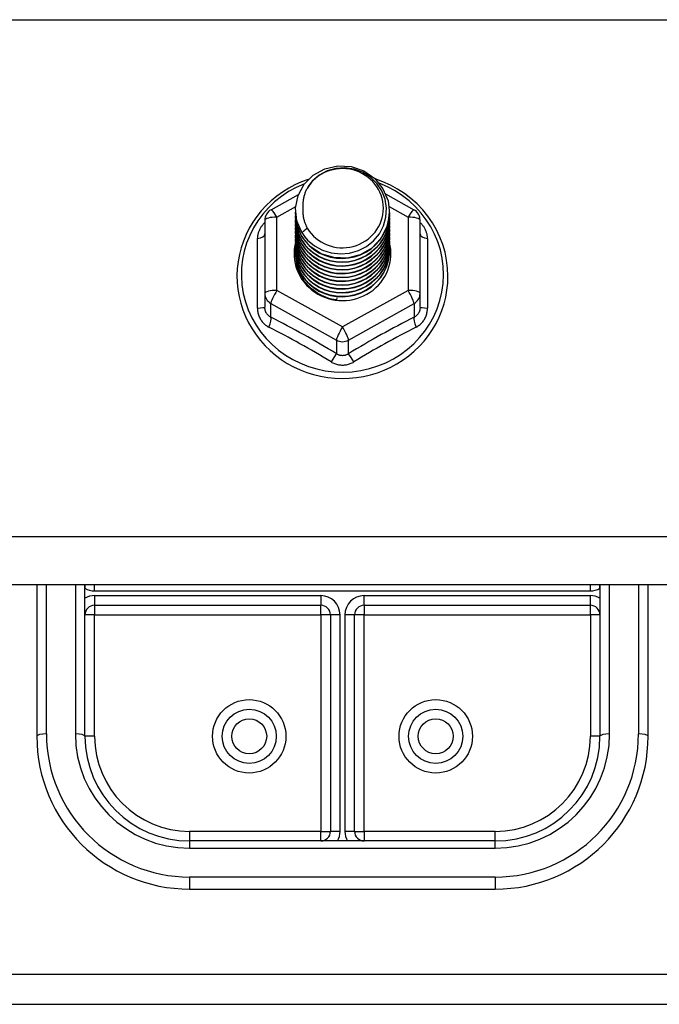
# Model space of a CAD drawing. Header units: inches. Extents: x 56.1 to 140.1, y 37.7 to 64.
# Tile 81 of 102: x 131.5 to 133.6, y 43.1 to 46.3. Entities that reach past the tile are written whole.
import ezdxf

# ---------------------------------------------------------------- set-up
doc = ezdxf.new("R2010")
doc.units = ezdxf.units.IN
doc.header["$MEASUREMENT"] = 0
doc.layers.add('Visible Edges(ANSI)', color=7, linetype='Continuous', lineweight=25)
doc.layers.add('Visible Tangent Edges(ANSI)', color=7, linetype='Continuous', lineweight=25)

msp = doc.modelspace()

# ---------------------------------------------------------------- linework, layer by layer
at = {"layer": 'Visible Edges(ANSI)'}
for p, q in [((132.329, 45.7179), (132.4191, 45.7682)), ((132.704, 45.7696), (132.7966, 45.7179)), ((132.4093, 45.7163), (132.4093, 45.7167)), ((132.4093, 45.7037), (132.4093, 45.7042)), ((132.4093, 45.6912), (132.4093, 45.6916)), ((132.7163, 45.71), (132.7163, 45.7104)), ((132.7163, 45.6975), (132.7163, 45.6979)), ((132.3089, 45.6836), (132.3089, 45.444)), ((132.4093, 45.6787), (132.4093, 45.6791)), ((132.4093, 45.6661), (132.4093, 45.6665)), ((132.4093, 45.6536), (132.4093, 45.654)), ((132.7163, 45.6849), (132.7163, 45.6853)), ((132.7163, 45.6724), (132.7163, 45.6728)), ((132.7163, 45.6599), (132.7163, 45.6603)), ((132.8167, 45.444), (132.8167, 45.6836)), ((132.4093, 45.6411), (132.4093, 45.6415)), ((132.4093, 45.6285), (132.4093, 45.6289)), ((132.7163, 45.6473), (132.7163, 45.6477)), ((132.7163, 45.6348), (132.7163, 45.6352)), ((132.7163, 45.6222), (132.7163, 45.6227)), ((132.4093, 45.616), (132.4093, 45.6164)), ((132.4093, 45.6034), (132.4093, 45.6038)), ((132.4093, 45.5909), (132.4093, 45.5913)), ((132.7163, 45.6097), (132.7163, 45.6101)), ((132.7163, 45.5972), (132.7163, 45.5976)), ((132.4093, 45.5784), (132.4093, 45.5788)), ((132.7163, 45.5846), (132.7163, 45.585)), ((132.3089, 45.444), (132.3089, 45.3992)), ((132.5444, 45.43), (132.5431, 45.4225)), ((132.8167, 45.3992), (132.8167, 45.444)), ((138.5628, 44.4906), (98.9289, 44.4906)), ((131.5628, 44.4906), (131.5628, 43.9948)), ((131.7204, 44.4906), (131.7203, 44.4807)), ((131.7203, 43.9948), (131.7203, 44.4906)), ((133.4053, 44.4807), (133.4052, 44.4906)), ((133.4053, 44.4906), (133.4053, 43.9948)), ((133.5628, 43.9948), (133.5628, 44.4906)), ((131.7518, 44.4234), (132.4919, 44.4234)), ((132.6337, 44.4234), (133.3738, 44.4234)), ((132.5234, 44.392), (132.5234, 43.6838)), ((132.6022, 43.6838), (132.6022, 44.392)), ((133.0628, 43.6523), (132.0628, 43.6523)), ((132.0628, 43.4948), (133.0628, 43.4948)), ((105.6878, 43.1179), (133.9378, 43.1179))]:
    msp.add_line(p, q, dxfattribs=at)
at = {"layer": 'Visible Edges(ANSI)', "flags": 128}
for points in [[(132.4302, 45.643), (132.4137, 45.6815), (132.4094, 45.723), (132.4175, 45.764), (132.4373, 45.801), (132.4673, 45.8312), (132.5051, 45.8519), (132.5475, 45.8615), (132.5911, 45.8591), (132.6325, 45.8449), (132.6682, 45.82), (132.6954, 45.7864), (132.7118, 45.7467), (132.7162, 45.7041), (132.7082, 45.662), (132.6884, 45.6237), (132.6584, 45.5924), (132.6207, 45.5705), (132.5783, 45.5598), (132.5346, 45.561), (132.4932, 45.574), (132.4575, 45.5977), (132.4303, 45.6302), (132.4138, 45.6688), (132.4094, 45.7102)], [(132.4488, 45.6183), (132.4715, 45.5995), (132.4977, 45.5853), (132.5263, 45.5764), (132.5561, 45.5732), (132.5861, 45.5758), (132.615, 45.5841), (132.6416, 45.5979), (132.6648, 45.6166), (132.6836, 45.6394), (132.6972, 45.6656), (132.7051, 45.6938), (132.7068, 45.723), (132.7022, 45.7519), (132.6916, 45.7793), (132.6753, 45.8039), (132.654, 45.8246), (132.6288, 45.8405), (132.6006, 45.8508), (132.5709, 45.8551), (132.541, 45.853), (132.5123, 45.8447), (132.4863, 45.8306), (132.4641, 45.8112), (132.447, 45.7876)], [(132.4509, 45.8168), (132.4288, 45.8087), (132.4074, 45.7991), (132.3868, 45.7881), (132.3669, 45.7758), (132.3479, 45.7622), (132.3299, 45.7473), (132.3131, 45.7313), (132.2973, 45.7142), (132.2829, 45.6961), (132.2697, 45.677), (132.2579, 45.6571), (132.2475, 45.6365), (132.2387, 45.6152), (132.2313, 45.5934), (132.2255, 45.5712), (132.2213, 45.5486), (132.2187, 45.5258), (132.2177, 45.5028), (132.2183, 45.4798), (132.2205, 45.457), (132.2244, 45.4343), (132.2299, 45.412), (132.2369, 45.3901), (132.2455, 45.3687), (132.2555, 45.3479), (132.267, 45.3279), (132.2799, 45.3086), (132.2941, 45.2903), (132.3095, 45.273), (132.3261, 45.2567), (132.3439, 45.2416), (132.3626, 45.2277), (132.3823, 45.215), (132.4028, 45.2038), (132.4241, 45.1939), (132.446, 45.1854), (132.4684, 45.1784), (132.4913, 45.1729), (132.5145, 45.1689), (132.538, 45.1665), (132.5615, 45.1656), (132.5851, 45.1663), (132.6085, 45.1686), (132.6317, 45.1724), (132.6547, 45.1777), (132.6772, 45.1845), (132.6991, 45.1929), (132.7205, 45.2026), (132.7411, 45.2137), (132.7609, 45.2262), (132.7797, 45.24), (132.7976, 45.255), (132.8143, 45.2711), (132.8299, 45.2883), (132.8442, 45.3066), (132.8573, 45.3257), (132.8689, 45.3457), (132.8791, 45.3664), (132.8878, 45.3877), (132.895, 45.4096), (132.9007, 45.4319), (132.9047, 45.4545), (132.9071, 45.4773), (132.908, 45.5003)], [(132.908, 45.5003), (132.9069, 45.5266), (132.9037, 45.5527), (132.8984, 45.5785), (132.891, 45.6038), (132.8816, 45.6284), (132.8703, 45.6523), (132.857, 45.6752), (132.842, 45.697), (132.8252, 45.7176), (132.8069, 45.7369), (132.787, 45.7547), (132.7658, 45.7709), (132.7433, 45.7855), (132.7198, 45.7983), (132.6952, 45.8093), (132.6699, 45.8184)], [(132.447, 45.7876), (132.4457, 45.7851), (132.4445, 45.7826), (132.4433, 45.78), (132.4422, 45.7774), (132.4412, 45.7748), (132.4402, 45.7721), (132.4392, 45.7695), (132.4384, 45.7668), (132.4376, 45.7641), (132.4368, 45.7614), (132.4361, 45.7587), (132.4355, 45.7559), (132.435, 45.7532), (132.4345, 45.7504), (132.4341, 45.7476), (132.4337, 45.7448), (132.4334, 45.7421), (132.4331, 45.7393), (132.433, 45.7365), (132.4329, 45.7337), (132.4328, 45.7309), (132.4328, 45.7281), (132.4329, 45.7253), (132.4331, 45.7224)], [(132.4331, 45.7224), (132.4329, 45.7196), (132.4329, 45.7168), (132.4329, 45.714), (132.4329, 45.7112), (132.433, 45.7084), (132.4332, 45.7056), (132.4335, 45.7028), (132.4338, 45.7001), (132.4342, 45.6973), (132.4346, 45.6945), (132.4351, 45.6918), (132.4357, 45.689), (132.4363, 45.6863), (132.437, 45.6835), (132.4378, 45.6808), (132.4386, 45.6781), (132.4395, 45.6755), (132.4404, 45.6728), (132.4414, 45.6702), (132.4425, 45.6675), (132.4436, 45.665), (132.4448, 45.6624), (132.446, 45.6599), (132.4473, 45.6573)], [(132.4093, 45.7163), (132.4093, 45.7118), (132.4095, 45.7073), (132.4099, 45.7029), (132.4104, 45.6984), (132.411, 45.694), (132.4118, 45.6896), (132.4128, 45.6852), (132.4138, 45.6808), (132.415, 45.6765), (132.4164, 45.6722), (132.4179, 45.668), (132.4195, 45.6638), (132.4212, 45.6596), (132.4231, 45.6555), (132.4251, 45.6515), (132.4273, 45.6475), (132.4295, 45.6436), (132.4319, 45.6397), (132.4344, 45.636), (132.4371, 45.6323), (132.4398, 45.6286), (132.4427, 45.6251), (132.4457, 45.6217), (132.4488, 45.6183)], [(132.4093, 45.7037), (132.4106, 45.6846), (132.4145, 45.6658), (132.4209, 45.6477), (132.4298, 45.6306), (132.441, 45.6147), (132.4542, 45.6003), (132.4693, 45.5878), (132.486, 45.5773), (132.504, 45.5689), (132.5231, 45.5629), (132.5428, 45.5594), (132.5628, 45.5584), (132.5828, 45.5599), (132.6025, 45.564), (132.6216, 45.5705), (132.6396, 45.5793), (132.6563, 45.5904), (132.6714, 45.6035), (132.6846, 45.6183), (132.6958, 45.6347), (132.7047, 45.6524), (132.7111, 45.6711), (132.715, 45.6904), (132.7163, 45.71)], [(132.4093, 45.6912), (132.4106, 45.6721), (132.4145, 45.6533), (132.4209, 45.6352), (132.4298, 45.618), (132.441, 45.6021), (132.4542, 45.5878), (132.4693, 45.5752), (132.486, 45.5647), (132.504, 45.5564), (132.5231, 45.5504), (132.5428, 45.5469), (132.5628, 45.5459), (132.5828, 45.5474), (132.6025, 45.5514), (132.6216, 45.558), (132.6396, 45.5668), (132.6563, 45.5779), (132.6714, 45.5909), (132.6846, 45.6058), (132.6958, 45.6222), (132.7047, 45.6399), (132.7111, 45.6585), (132.715, 45.6778), (132.7163, 45.6975)], [(132.7162, 45.704), (132.7157, 45.6838), (132.7124, 45.6638), (132.7064, 45.6445), (132.6978, 45.6261), (132.6868, 45.609), (132.6735, 45.5935), (132.6583, 45.5798), (132.6413, 45.5682), (132.6229, 45.5589), (132.6035, 45.5521), (132.5833, 45.5479), (132.5627, 45.5463), (132.5422, 45.5474), (132.522, 45.5511), (132.5025, 45.5574), (132.4842, 45.5662), (132.4672, 45.5772), (132.452, 45.5904), (132.4387, 45.6054), (132.4277, 45.622), (132.4192, 45.6398), (132.4132, 45.6586), (132.4099, 45.678), (132.4094, 45.6977)], [(132.7162, 45.6914), (132.7157, 45.6712), (132.7124, 45.6513), (132.7064, 45.632), (132.6978, 45.6136), (132.6868, 45.5965), (132.6735, 45.5809), (132.6583, 45.5673), (132.6413, 45.5557), (132.6229, 45.5464), (132.6035, 45.5396), (132.5833, 45.5353), (132.5627, 45.5337), (132.5422, 45.5348), (132.522, 45.5385), (132.5025, 45.5449), (132.4842, 45.5536), (132.4672, 45.5647), (132.452, 45.5778), (132.4387, 45.5928), (132.4277, 45.6094), (132.4192, 45.6273), (132.4132, 45.6461), (132.4099, 45.6655), (132.4094, 45.6851)], [(132.4093, 45.6787), (132.4106, 45.6595), (132.4145, 45.6408), (132.4209, 45.6226), (132.4298, 45.6055), (132.441, 45.5896), (132.4542, 45.5752), (132.4693, 45.5627), (132.486, 45.5522), (132.504, 45.5438), (132.5231, 45.5379), (132.5428, 45.5343), (132.5628, 45.5333), (132.5828, 45.5349), (132.6025, 45.5389), (132.6216, 45.5454), (132.6396, 45.5543), (132.6563, 45.5653), (132.6714, 45.5784), (132.6846, 45.5932), (132.6958, 45.6097), (132.7047, 45.6273), (132.7111, 45.646), (132.715, 45.6653), (132.7163, 45.6849)], [(132.4093, 45.6661), (132.4106, 45.647), (132.4145, 45.6282), (132.4209, 45.6101), (132.4298, 45.5929), (132.441, 45.577), (132.4542, 45.5627), (132.4693, 45.5502), (132.486, 45.5396), (132.504, 45.5313), (132.5231, 45.5253), (132.5428, 45.5218), (132.5628, 45.5208), (132.5828, 45.5223), (132.6025, 45.5264), (132.6216, 45.5329), (132.6396, 45.5417), (132.6563, 45.5528), (132.6714, 45.5658), (132.6846, 45.5807), (132.6958, 45.5971), (132.7047, 45.6148), (132.7111, 45.6334), (132.715, 45.6528), (132.7163, 45.6724)], [(132.4093, 45.6536), (132.4106, 45.6345), (132.4145, 45.6157), (132.4209, 45.5976), (132.4298, 45.5804), (132.441, 45.5645), (132.4542, 45.5502), (132.4693, 45.5376), (132.486, 45.5271), (132.504, 45.5188), (132.5231, 45.5128), (132.5428, 45.5093), (132.5628, 45.5082), (132.5828, 45.5098), (132.6025, 45.5138), (132.6216, 45.5203), (132.6396, 45.5292), (132.6563, 45.5402), (132.6714, 45.5533), (132.6846, 45.5682), (132.6958, 45.5846), (132.7047, 45.6023), (132.7111, 45.6209), (132.715, 45.6402), (132.7163, 45.6599)], [(132.7162, 45.6789), (132.7157, 45.6587), (132.7124, 45.6388), (132.7064, 45.6194), (132.6978, 45.601), (132.6868, 45.5839), (132.6735, 45.5684), (132.6583, 45.5547), (132.6413, 45.5431), (132.6229, 45.5339), (132.6035, 45.527), (132.5833, 45.5228), (132.5627, 45.5212), (132.5422, 45.5223), (132.522, 45.526), (132.5025, 45.5323), (132.4842, 45.5411), (132.4672, 45.5521), (132.452, 45.5653), (132.4387, 45.5803), (132.4277, 45.5969), (132.4192, 45.6147), (132.4132, 45.6335), (132.4099, 45.653), (132.4094, 45.6726)], [(132.7162, 45.6663), (132.7157, 45.6461), (132.7124, 45.6262), (132.7064, 45.6069), (132.6978, 45.5885), (132.6868, 45.5714), (132.6735, 45.5559), (132.6583, 45.5422), (132.6413, 45.5306), (132.6229, 45.5213), (132.6035, 45.5145), (132.5833, 45.5103), (132.5627, 45.5087), (132.5422, 45.5097), (132.522, 45.5135), (132.5025, 45.5198), (132.4842, 45.5285), (132.4672, 45.5396), (132.452, 45.5528), (132.4387, 45.5678), (132.4277, 45.5844), (132.4192, 45.6022), (132.4132, 45.621), (132.4099, 45.6404), (132.4094, 45.6601)], [(132.7162, 45.6538), (132.7157, 45.6336), (132.7124, 45.6137), (132.7064, 45.5943), (132.6978, 45.576), (132.6868, 45.5589), (132.6735, 45.5433), (132.6583, 45.5296), (132.6413, 45.5181), (132.6229, 45.5088), (132.6035, 45.502), (132.5833, 45.4977), (132.5627, 45.4961), (132.5422, 45.4972), (132.522, 45.5009), (132.5025, 45.5072), (132.4842, 45.516), (132.4672, 45.5271), (132.452, 45.5402), (132.4387, 45.5552), (132.4277, 45.5718), (132.4192, 45.5897), (132.4132, 45.6085), (132.4099, 45.6279), (132.4094, 45.6475)], [(132.4473, 45.6573), (132.4466, 45.6567), (132.4459, 45.6561), (132.4452, 45.6555), (132.4444, 45.6549), (132.4437, 45.6543), (132.443, 45.6537), (132.4423, 45.6531), (132.4416, 45.6525), (132.4409, 45.6519), (132.4402, 45.6513), (132.4394, 45.6507), (132.4387, 45.6501), (132.438, 45.6495), (132.4373, 45.6489), (132.4366, 45.6483), (132.4359, 45.6477), (132.4352, 45.6471), (132.4344, 45.6466), (132.4337, 45.646), (132.433, 45.6454), (132.4323, 45.6448), (132.4316, 45.6442), (132.4309, 45.6436), (132.4302, 45.643)], [(132.4093, 45.6411), (132.4106, 45.6219), (132.4145, 45.6031), (132.4209, 45.585), (132.4298, 45.5679), (132.441, 45.552), (132.4542, 45.5376), (132.4693, 45.5251), (132.486, 45.5146), (132.504, 45.5062), (132.5231, 45.5002), (132.5428, 45.4967), (132.5628, 45.4957), (132.5828, 45.4972), (132.6025, 45.5013), (132.6216, 45.5078), (132.6396, 45.5166), (132.6563, 45.5277), (132.6714, 45.5408), (132.6846, 45.5556), (132.6958, 45.572), (132.7047, 45.5897), (132.7111, 45.6084), (132.715, 45.6277), (132.7163, 45.6473)], [(132.4093, 45.6285), (132.4106, 45.6094), (132.4145, 45.5906), (132.4209, 45.5725), (132.4298, 45.5553), (132.441, 45.5394), (132.4542, 45.5251), (132.4693, 45.5125), (132.486, 45.502), (132.504, 45.4937), (132.5231, 45.4877), (132.5428, 45.4842), (132.5628, 45.4832), (132.5828, 45.4847), (132.6025, 45.4888), (132.6216, 45.4953), (132.6396, 45.5041), (132.6563, 45.5152), (132.6714, 45.5282), (132.6846, 45.5431), (132.6958, 45.5595), (132.7047, 45.5772), (132.7111, 45.5958), (132.715, 45.6151), (132.7163, 45.6348)], [(132.4093, 45.616), (132.4106, 45.5969), (132.4145, 45.5781), (132.4209, 45.5599), (132.4298, 45.5428), (132.441, 45.5269), (132.4542, 45.5126), (132.4693, 45.5), (132.486, 45.4895), (132.504, 45.4812), (132.5231, 45.4752), (132.5428, 45.4716), (132.5628, 45.4706), (132.5828, 45.4722), (132.6025, 45.4762), (132.6216, 45.4827), (132.6396, 45.4916), (132.6563, 45.5026), (132.6714, 45.5157), (132.6846, 45.5306), (132.6958, 45.547), (132.7047, 45.5646), (132.7111, 45.5833), (132.715, 45.6026), (132.7163, 45.6222)], [(132.7162, 45.6413), (132.7157, 45.6211), (132.7124, 45.6011), (132.7064, 45.5818), (132.6978, 45.5634), (132.6868, 45.5463), (132.6735, 45.5308), (132.6583, 45.5171), (132.6413, 45.5055), (132.6229, 45.4962), (132.6035, 45.4894), (132.5833, 45.4852), (132.5627, 45.4836), (132.5422, 45.4847), (132.522, 45.4884), (132.5025, 45.4947), (132.4842, 45.5035), (132.4672, 45.5145), (132.452, 45.5277), (132.4387, 45.5427), (132.4277, 45.5593), (132.4192, 45.5771), (132.4132, 45.5959), (132.4099, 45.6153), (132.4094, 45.635)], [(132.7162, 45.6287), (132.7157, 45.6085), (132.7124, 45.5886), (132.7064, 45.5693), (132.6978, 45.5509), (132.6868, 45.5338), (132.6735, 45.5182), (132.6583, 45.5046), (132.6413, 45.493), (132.6229, 45.4837), (132.6035, 45.4769), (132.5833, 45.4726), (132.5627, 45.471), (132.5422, 45.4721), (132.522, 45.4759), (132.5025, 45.4822), (132.4842, 45.4909), (132.4672, 45.502), (132.452, 45.5151), (132.4387, 45.5302), (132.4277, 45.5467), (132.4192, 45.5646), (132.4132, 45.5834), (132.4099, 45.6028), (132.4094, 45.6224)], [(132.4093, 45.6034), (132.4106, 45.5843), (132.4145, 45.5655), (132.4209, 45.5474), (132.4298, 45.5302), (132.441, 45.5144), (132.4542, 45.5), (132.4693, 45.4875), (132.486, 45.4769), (132.504, 45.4686), (132.5231, 45.4626), (132.5428, 45.4591), (132.5628, 45.4581), (132.5828, 45.4596), (132.6025, 45.4637), (132.6216, 45.4702), (132.6396, 45.479), (132.6563, 45.4901), (132.6714, 45.5031), (132.6846, 45.518), (132.6958, 45.5344), (132.7047, 45.5521), (132.7111, 45.5708), (132.715, 45.5901), (132.7163, 45.6097)], [(132.4093, 45.5909), (132.4106, 45.5718), (132.4145, 45.553), (132.4209, 45.5349), (132.4298, 45.5177), (132.441, 45.5018), (132.4542, 45.4875), (132.4693, 45.4749), (132.486, 45.4644), (132.504, 45.4561), (132.5231, 45.4501), (132.5428, 45.4466), (132.5628, 45.4456), (132.5828, 45.4471), (132.6025, 45.4511), (132.6216, 45.4576), (132.6396, 45.4665), (132.6563, 45.4775), (132.6714, 45.4906), (132.6846, 45.5055), (132.6958, 45.5219), (132.7047, 45.5396), (132.7111, 45.5582), (132.715, 45.5775), (132.7163, 45.5972)], [(132.7162, 45.6162), (132.7157, 45.596), (132.7124, 45.5761), (132.7064, 45.5567), (132.6978, 45.5383), (132.6868, 45.5212), (132.6735, 45.5057), (132.6583, 45.492), (132.6413, 45.4805), (132.6229, 45.4712), (132.6035, 45.4643), (132.5833, 45.4601), (132.5627, 45.4585), (132.5422, 45.4596), (132.522, 45.4633), (132.5025, 45.4696), (132.4842, 45.4784), (132.4672, 45.4895), (132.452, 45.5026), (132.4387, 45.5176), (132.4277, 45.5342), (132.4192, 45.5521), (132.4132, 45.5709), (132.4099, 45.5903), (132.4094, 45.6099)], [(132.7162, 45.6036), (132.7157, 45.5835), (132.7124, 45.5635), (132.7064, 45.5442), (132.6978, 45.5258), (132.6868, 45.5087), (132.6735, 45.4932), (132.6583, 45.4795), (132.6413, 45.4679), (132.6229, 45.4586), (132.6035, 45.4518), (132.5833, 45.4476), (132.5627, 45.446), (132.5422, 45.447), (132.522, 45.4508), (132.5025, 45.4571), (132.4842, 45.4659), (132.4672, 45.4769), (132.452, 45.4901), (132.4387, 45.5051), (132.4277, 45.5217), (132.4192, 45.5395), (132.4132, 45.5583), (132.4099, 45.5777), (132.4094, 45.5974)], [(132.7162, 45.5911), (132.7157, 45.5709), (132.7124, 45.551), (132.7064, 45.5316), (132.6978, 45.5133), (132.6868, 45.4962), (132.6735, 45.4806), (132.6583, 45.467), (132.6413, 45.4554), (132.6229, 45.4461), (132.6035, 45.4393), (132.5833, 45.435), (132.5627, 45.4334), (132.5422, 45.4345), (132.522, 45.4382), (132.5025, 45.4445), (132.4842, 45.4533), (132.4672, 45.4644), (132.452, 45.4775), (132.4387, 45.4925), (132.4277, 45.5091), (132.4192, 45.527), (132.4132, 45.5458), (132.4099, 45.5652), (132.4094, 45.5848)], [(132.4093, 45.5784), (132.4106, 45.5592), (132.4145, 45.5405), (132.4209, 45.5223), (132.4298, 45.5052), (132.441, 45.4893), (132.4542, 45.4749), (132.4693, 45.4624), (132.486, 45.4519), (132.504, 45.4435), (132.5231, 45.4376), (132.5428, 45.434), (132.5628, 45.433), (132.5828, 45.4345), (132.6025, 45.4386), (132.6216, 45.4451), (132.6396, 45.454), (132.6563, 45.465), (132.6714, 45.4781), (132.6846, 45.4929), (132.6958, 45.5093), (132.7047, 45.527), (132.7111, 45.5457), (132.715, 45.565), (132.7163, 45.5846)], [(132.7162, 45.5786), (132.7162, 45.5785), (132.7162, 45.5784), (132.7162, 45.5783), (132.7162, 45.5782), (132.7162, 45.5781), (132.7162, 45.578), (132.7162, 45.5779), (132.7162, 45.5778), (132.7162, 45.5777), (132.7163, 45.5776), (132.7163, 45.5775), (132.7163, 45.5774), (132.7163, 45.5773), (132.7163, 45.5772), (132.7163, 45.5771), (132.7163, 45.5771), (132.7163, 45.577), (132.7163, 45.5769), (132.7163, 45.5768), (132.7163, 45.5767), (132.7163, 45.5766), (132.7163, 45.5765), (132.7163, 45.5764), (132.7163, 45.5763)], [(132.5431, 45.4225), (132.5348, 45.4239), (132.5267, 45.4257), (132.5187, 45.4279), (132.5108, 45.4305), (132.5031, 45.4335), (132.4955, 45.4369), (132.4882, 45.4407), (132.481, 45.4449), (132.4741, 45.4494), (132.4675, 45.4543), (132.4612, 45.4595), (132.4552, 45.4651), (132.4495, 45.4709), (132.4441, 45.4771), (132.4391, 45.4835), (132.4345, 45.4902), (132.4302, 45.4971), (132.4264, 45.5042), (132.4229, 45.5115), (132.4199, 45.5189), (132.4173, 45.5266), (132.4151, 45.5343), (132.4134, 45.5422), (132.4121, 45.5501)]]:
    msp.add_lwpolyline(points, dxfattribs=at)
at = {"layer": 'Visible Edges(ANSI)'}
for centre in [(132.2577, 43.9948), (132.8679, 43.9948)]:
    msp.add_circle(centre, 0.0886, dxfattribs=at)
for centre, radius, start, end in [((132.3482, 45.6836), 0.0394, 119.1745, 180), ((132.7774, 45.6836), 0.0394, 0, 60.8255), ((131.7518, 44.392), 0.0315, 90, 180), ((132.4919, 44.392), 0.0315, 0, 90), ((132.6337, 44.392), 0.0315, 90, 180), ((133.3738, 44.392), 0.0315, 0, 90), ((132.0628, 43.9948), 0.5, 180, 270), ((132.0628, 43.9948), 0.3425, 180, 270), ((133.0628, 43.9948), 0.3425, 270, 0), ((133.0628, 43.9948), 0.5, 270, 0), ((132.4919, 43.6838), 0.0315, 270, 0), ((132.6337, 43.6838), 0.0315, 180, 270)]:
    msp.add_arc(centre, radius, start, end, dxfattribs=at)
for centre, major_axis, start_param, end_param in [((132.5628, 45.7228), (0.1339, 0), 3.671471, 8.899926), ((132.5628, 45.7177), (0.1535, 0), 3.669461, 3.875388), ((132.5628, 45.5738), (-0.1585, 0), 6.031816, 9.674875)]:
    msp.add_ellipse(centre, major_axis=major_axis, ratio=0.966998, start_param=start_param, end_param=end_param, dxfattribs=at)
at = {"layer": 'Visible Tangent Edges(ANSI)'}
for p, q in [((98.9289, 46.3397), (138.5628, 46.3397)), ((132.3482, 45.6936), (132.4097, 45.7279)), ((132.7153, 45.7283), (132.7774, 45.6936)), ((132.3482, 45.454), (132.3482, 45.6936)), ((132.7774, 45.6936), (132.7774, 45.454)), ((132.2846, 45.3962), (132.2846, 45.6234)), ((132.841, 45.6234), (132.841, 45.3962)), ((132.5628, 45.3342), (132.3482, 45.454)), ((132.7774, 45.454), (132.5628, 45.3342)), ((132.3285, 45.411), (132.5431, 45.2912)), ((132.3285, 45.3662), (132.3285, 45.411)), ((132.5825, 45.2912), (132.7971, 45.411)), ((132.7971, 45.411), (132.7971, 45.3662)), ((132.5431, 45.2912), (132.5431, 45.2464)), ((132.5825, 45.2464), (132.5825, 45.2912)), ((138.5628, 44.6474), (98.9289, 44.6474)), ((131.5943, 44.0028), (131.5943, 44.4906)), ((131.6888, 44.4906), (131.6888, 44.0028)), ((131.7518, 44.4707), (131.7518, 44.4906)), ((131.7518, 44.4707), (133.3738, 44.4707)), ((133.3738, 44.4707), (133.3738, 44.4906)), ((133.4368, 44.0028), (133.4368, 44.4906)), ((133.5313, 44.4906), (133.5313, 44.0028)), ((132.4919, 44.4549), (131.7518, 44.4549)), ((131.7518, 44.4549), (131.7518, 44.4234)), ((132.4919, 44.4549), (132.4919, 44.4234)), ((132.6337, 44.4234), (132.6337, 44.4549)), ((133.3738, 44.4549), (132.6337, 44.4549)), ((133.3738, 44.4234), (133.3738, 44.4549)), ((131.7518, 44.4234), (131.7518, 44.392)), ((132.4919, 44.392), (132.4919, 44.4234)), ((132.6337, 44.4234), (132.6337, 44.392)), ((133.3738, 44.392), (133.3738, 44.4234)), ((131.7518, 44.392), (131.7203, 44.392)), ((131.7518, 44.392), (132.4919, 44.392)), ((131.7518, 43.9948), (131.7518, 44.392)), ((132.4919, 44.392), (132.4919, 43.6838)), ((132.5234, 44.392), (132.4919, 44.392)), ((132.5549, 44.392), (132.5234, 44.392)), ((132.5549, 43.6838), (132.5549, 44.392)), ((132.6022, 44.392), (132.5707, 44.392)), ((132.5707, 44.392), (132.5707, 43.6838)), ((132.6337, 44.392), (132.6022, 44.392)), ((132.6337, 44.392), (133.3738, 44.392)), ((132.6337, 43.6838), (132.6337, 44.392)), ((133.3738, 44.392), (133.3738, 43.9948)), ((133.4053, 44.392), (133.3738, 44.392)), ((131.7518, 43.9948), (131.7203, 43.9948)), ((133.4053, 43.9948), (133.3738, 43.9948)), ((132.4919, 43.6838), (132.0628, 43.6838)), ((132.0628, 43.6838), (132.0628, 43.6523)), ((132.4919, 43.6523), (132.4919, 43.6838)), ((132.4919, 43.6838), (132.5234, 43.6838)), ((132.5549, 43.6838), (132.5234, 43.6838)), ((132.6022, 43.6838), (132.5707, 43.6838)), ((132.6022, 43.6838), (132.6337, 43.6838)), ((133.0628, 43.6838), (132.6337, 43.6838)), ((132.6337, 43.6838), (132.6337, 43.6523)), ((133.0628, 43.6523), (133.0628, 43.6838)), ((132.0628, 43.6523), (132.0628, 43.6288)), ((132.0628, 43.6288), (133.0628, 43.6288)), ((133.0628, 43.6288), (133.0628, 43.6523)), ((133.0628, 43.5343), (132.0628, 43.5343)), ((132.0628, 43.5343), (132.0628, 43.4948)), ((133.0628, 43.5343), (133.0628, 43.4948)), ((105.6878, 43.2169), (133.9378, 43.2169))]:
    msp.add_line(p, q, dxfattribs=at)
at = {"layer": 'Visible Tangent Edges(ANSI)', "flags": 128}
for points in [[(132.3089, 45.6761), (132.307, 45.6743), (132.3052, 45.6725), (132.3034, 45.6706), (132.3017, 45.6686), (132.3001, 45.6666), (132.2986, 45.6646), (132.2971, 45.6625), (132.2957, 45.6604), (132.2944, 45.6582), (132.2932, 45.656), (132.292, 45.6538), (132.2909, 45.6516), (132.2899, 45.6493), (132.289, 45.647), (132.2882, 45.6447), (132.2874, 45.6423), (132.2868, 45.64), (132.2862, 45.6376), (132.2857, 45.6353), (132.2853, 45.6329), (132.285, 45.6305), (132.2848, 45.6281), (132.2847, 45.6258), (132.2846, 45.6234)], [(132.841, 45.6234), (132.8409, 45.6258), (132.8408, 45.6281), (132.8406, 45.6305), (132.8403, 45.6329), (132.8399, 45.6353), (132.8394, 45.6376), (132.8388, 45.64), (132.8382, 45.6423), (132.8374, 45.6447), (132.8366, 45.647), (132.8357, 45.6493), (132.8347, 45.6516), (132.8336, 45.6538), (132.8324, 45.656), (132.8312, 45.6582), (132.8299, 45.6604), (132.8285, 45.6625), (132.827, 45.6646), (132.8255, 45.6666), (132.8239, 45.6686), (132.8222, 45.6706), (132.8204, 45.6725), (132.8186, 45.6743), (132.8167, 45.6761)], [(132.2846, 45.3962), (132.2847, 45.393), (132.2849, 45.3897), (132.2853, 45.3865), (132.2858, 45.3833), (132.2864, 45.3801), (132.2872, 45.3769), (132.2881, 45.3738), (132.2891, 45.3707), (132.2903, 45.3678), (132.2916, 45.3648), (132.2931, 45.362), (132.2947, 45.3592), (132.2964, 45.3565), (132.2982, 45.3539), (132.3001, 45.3514), (132.3022, 45.3489), (132.3043, 45.3466), (132.3066, 45.3444), (132.3089, 45.3423), (132.3114, 45.3404), (132.3139, 45.3385), (132.3165, 45.3368), (132.3192, 45.3352), (132.322, 45.3337)], [(132.3285, 45.3662), (132.3271, 45.3669), (132.3257, 45.3677), (132.3243, 45.3685), (132.323, 45.3694), (132.3217, 45.3704), (132.3204, 45.3715), (132.3192, 45.3726), (132.3181, 45.3738), (132.317, 45.375), (132.316, 45.3764), (132.315, 45.3777), (132.3141, 45.3791), (132.3133, 45.3806), (132.3126, 45.3821), (132.3119, 45.3837), (132.3112, 45.3853), (132.3107, 45.3869), (132.3102, 45.3886), (132.3098, 45.3903), (132.3095, 45.3921), (132.3092, 45.3938), (132.309, 45.3956), (132.3089, 45.3974), (132.3089, 45.3992)], [(132.8167, 45.3992), (132.8167, 45.3974), (132.8166, 45.3956), (132.8164, 45.3938), (132.8161, 45.3921), (132.8158, 45.3903), (132.8154, 45.3886), (132.8149, 45.3869), (132.8144, 45.3853), (132.8137, 45.3837), (132.813, 45.3821), (132.8123, 45.3806), (132.8114, 45.3791), (132.8106, 45.3777), (132.8096, 45.3764), (132.8086, 45.375), (132.8075, 45.3738), (132.8064, 45.3726), (132.8052, 45.3715), (132.8039, 45.3704), (132.8026, 45.3694), (132.8013, 45.3685), (132.7999, 45.3677), (132.7985, 45.3669), (132.7971, 45.3662)], [(132.8036, 45.3337), (132.8064, 45.3352), (132.8091, 45.3368), (132.8117, 45.3385), (132.8142, 45.3404), (132.8167, 45.3423), (132.819, 45.3444), (132.8213, 45.3466), (132.8234, 45.3489), (132.8255, 45.3514), (132.8274, 45.3539), (132.8292, 45.3565), (132.8309, 45.3592), (132.8325, 45.362), (132.834, 45.3648), (132.8353, 45.3678), (132.8365, 45.3707), (132.8375, 45.3738), (132.8384, 45.3769), (132.8392, 45.3801), (132.8398, 45.3833), (132.8403, 45.3865), (132.8407, 45.3897), (132.8409, 45.393), (132.841, 45.3962)], [(132.5825, 45.2464), (132.581, 45.2455), (132.5795, 45.2446), (132.5779, 45.2438), (132.5763, 45.2431), (132.5747, 45.2425), (132.573, 45.2419), (132.5714, 45.2414), (132.5697, 45.241), (132.568, 45.2407), (132.5663, 45.2405), (132.5645, 45.2404), (132.5628, 45.2403), (132.5611, 45.2404), (132.5594, 45.2405), (132.5576, 45.2407), (132.5559, 45.241), (132.5543, 45.2414), (132.5526, 45.2419), (132.5509, 45.2424), (132.5493, 45.2431), (132.5477, 45.2438), (132.5461, 45.2446), (132.5446, 45.2455), (132.5431, 45.2464)], [(132.5255, 45.2201), (132.5283, 45.2184), (132.5312, 45.2169), (132.5342, 45.2155), (132.5372, 45.2143), (132.5403, 45.2132), (132.5434, 45.2122), (132.5466, 45.2114), (132.5498, 45.2107), (132.553, 45.2102), (132.5563, 45.2098), (132.5596, 45.2096), (132.5628, 45.2095), (132.5661, 45.2096), (132.5694, 45.2098), (132.5726, 45.2102), (132.5759, 45.2107), (132.5791, 45.2114), (132.5822, 45.2122), (132.5853, 45.2132), (132.5884, 45.2143), (132.5915, 45.2156), (132.5944, 45.2169), (132.5973, 45.2184), (132.6001, 45.2201)], [(131.7204, 44.4906), (131.7204, 44.4902), (131.7204, 44.4898), (131.7204, 44.4894), (131.7204, 44.4889), (131.7204, 44.4885), (131.7203, 44.4881), (131.7203, 44.4877), (131.7203, 44.4873), (131.7203, 44.4869), (131.7203, 44.4865), (131.7203, 44.4861), (131.7203, 44.4856), (131.7203, 44.4852), (131.7203, 44.4848), (131.7203, 44.4844), (131.7203, 44.484), (131.7203, 44.4836), (131.7203, 44.4832), (131.7203, 44.4828), (131.7203, 44.4823), (131.7203, 44.4819), (131.7203, 44.4815), (131.7203, 44.4811), (131.7203, 44.4807)], [(133.4053, 44.4807), (133.4053, 44.4811), (133.4053, 44.4815), (133.4053, 44.4819), (133.4053, 44.4823), (133.4053, 44.4828), (133.4053, 44.4832), (133.4053, 44.4836), (133.4053, 44.484), (133.4053, 44.4844), (133.4053, 44.4848), (133.4053, 44.4852), (133.4053, 44.4856), (133.4053, 44.4861), (133.4053, 44.4865), (133.4053, 44.4869), (133.4053, 44.4873), (133.4053, 44.4877), (133.4053, 44.4881), (133.4052, 44.4885), (133.4052, 44.4889), (133.4052, 44.4894), (133.4052, 44.4898), (133.4052, 44.4902), (133.4052, 44.4906)]]:
    msp.add_lwpolyline(points, dxfattribs=at)
at = {"layer": 'Visible Tangent Edges(ANSI)'}
for centre, radius in [((132.2577, 43.9948), 0.1201), ((132.8679, 43.9948), 0.1201), ((132.2577, 43.9948), 0.0571), ((132.8679, 43.9948), 0.0571)]:
    msp.add_circle(centre, radius, dxfattribs=at)
for centre, radius, start, end in [((131.7518, 44.5337), 0.063, 240, 270), ((133.3738, 44.5337), 0.063, 270, 300), ((131.7518, 44.392), 0.063, 90, 120), ((132.4919, 44.392), 0.063, 0, 90), ((132.6337, 44.392), 0.063, 90, 180), ((133.3738, 44.392), 0.063, 60, 90), ((132.0628, 44.0028), 0.4685, 180, 270), ((132.0628, 44.0028), 0.374, 180, 270), ((132.0628, 43.9948), 0.311, 180, 270), ((133.0628, 44.0028), 0.4685, 270, 0), ((133.0628, 44.0028), 0.374, 270, 0), ((133.0628, 43.9948), 0.311, 270, 0), ((132.4919, 43.6838), 0.063, 330, 0), ((132.6337, 43.6838), 0.063, 180, 210)]:
    msp.add_arc(centre, radius, start, end, dxfattribs=at)
for centre, major_axis, ratio, start_param, end_param in [((132.5628, 45.5063), (0.3308, 0), 0.966998, 1.955468, 7.482801), ((132.3482, 45.6836), (-0.0192, 0.0344), 0.127392, 4.936728, 6.283185), ((132.7774, 45.6836), (0.0192, 0.0344), 0.127392, 0, 1.346458), ((132.3482, 45.6836), (-0.0394, 0), 0.254784, 4.712389, 6.283185), ((132.7774, 45.6836), (0.0394, 0), 0.254784, 0, 1.570796), ((132.2695, 45.6387), (0.0394, 0), 0.420933, 5.107073, 6.283185), ((132.8561, 45.6387), (-0.0394, 0), 0.420933, 0, 1.176113), ((132.3482, 45.444), (-0.0394, 0), 0.254784, 4.712389, 6.283185), ((132.3482, 45.444), (-0.0394, 0), 0.966998, 0, 1.047198), ((132.3482, 45.444), (-0.0192, -0.0344), 0.127392, 4.48805, 6.058847), ((132.7774, 45.444), (0.0394, 0), 0.254784, 0, 1.570796), ((132.7774, 45.444), (0.0192, -0.0344), 0.127392, 0.224339, 1.795135), ((132.7774, 45.444), (0.0394, 0), 0.966998, 5.235988, 6.283185), ((132.2695, 45.3992), (0.0394, 0), 0.080687, 5.107073, 6.283185), ((132.8561, 45.3992), (-0.0394, 0), 0.080687, 0, 1.176113), ((132.3089, 45.3332), (0.0178, 0.0351), 0.295528, 4.874003, 6.050115), ((132.4358, 45.1297), (-0.6046, 0.361), 0.220649, 4.666525, 5.020223), ((132.6898, 45.1297), (-0.6046, -0.361), 0.220649, 4.404555, 4.758253), ((132.8167, 45.3332), (-0.0178, 0.0351), 0.295528, 0.23307, 1.409183), ((132.4237, 45.1094), (0.5734, -0.3423), 0.220649, 1.524932, 1.878631), ((132.5628, 45.3242), (-0.0192, -0.0344), 0.127392, 4.48805, 6.058847), ((132.5628, 45.3242), (0.0192, -0.0344), 0.127392, 0.224339, 1.795135), ((132.7019, 45.1094), (0.5734, 0.3423), 0.220649, 1.262962, 1.61666), ((132.5628, 45.3242), (0.0394, 0), 0.966998, 4.18879, 5.235988), ((132.5234, 45.2134), (0.0205, 0.0336), 0.044718, 0.222707, 1.398819), ((132.6022, 45.2134), (-0.0205, 0.0336), 0.044718, 4.884366, 6.060479), ((131.5943, 43.9948), (-0.0315, 0), 0.254784, 4.712389, 6.283185), ((131.6888, 43.9948), (0.0315, 0), 0.254784, 0, 1.570796), ((133.4368, 43.9948), (-0.0315, 0), 0.254784, 4.712389, 6.283185), ((133.5313, 43.9948), (0.0315, 0), 0.254784, 0, 1.570796)]:
    msp.add_ellipse(centre, major_axis=major_axis, ratio=ratio, start_param=start_param, end_param=end_param, dxfattribs=at)

doc.saveas('drawing.dxf')
